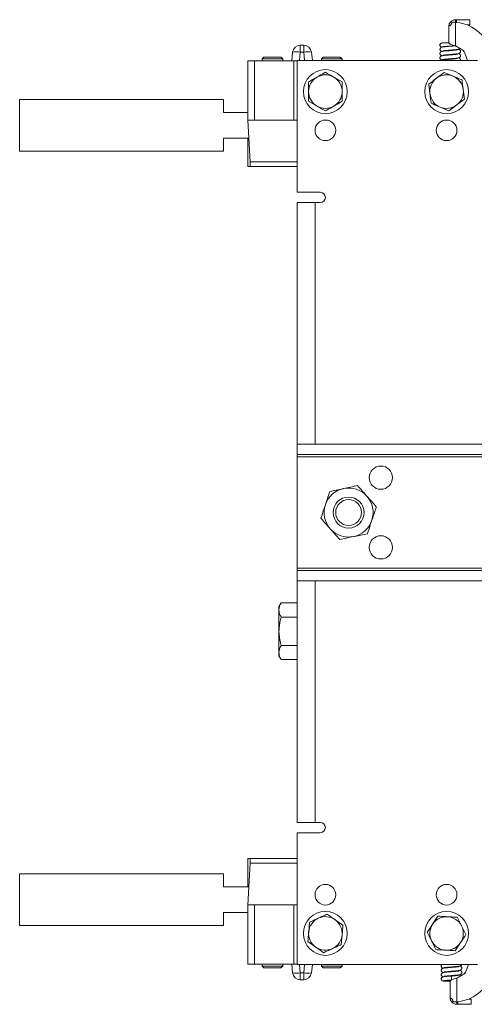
# Model space of a CAD drawing. Header units: millimetres. Extents: x 26 to 259, y 8 to 239.
# Tile 27 of 29: x 135 to 179, y 144 to 239. Entities that reach past the tile are written whole.
import ezdxf

# ---------------------------------------------------------------- set-up
doc = ezdxf.new("R2010")
doc.units = ezdxf.units.MM

msp = doc.modelspace()

# ---------------------------------------------------------------- linework, layer by layer
at = {"color": 7, "linetype": 'Continuous', "lineweight": 15}
for p, q in [((177.306, 238.618), (177.012, 238.618)), ((177.38, 238.868), (177.38, 238.618)), ((177.483, 238.868), (177.38, 238.868)), ((177.38, 236.338), (177.38, 238.613)), ((177.483, 238.868), (177.483, 238.606)), ((178.78, 238.868), (177.483, 238.868)), ((178.78, 238.368), (178.522, 238.368)), ((178.78, 238.868), (178.78, 238.368)), ((176.755, 236.618), (176.755, 238.243)), ((176.098, 236.618), (176.042, 236.596)), ((161.513, 234.894), (161.6, 235.723)), ((162.346, 236.394), (162.346, 235.723)), ((162.346, 236.394), (162.68, 236.394)), ((162.68, 235.723), (162.346, 235.723)), ((162.68, 236.394), (162.68, 235.723)), ((163.426, 235.723), (163.512, 234.907)), ((176.755, 236.308), (176.755, 236.286)), ((177.255, 236.346), (177.255, 236.328)), ((177.38, 236.338), (177.949, 236.026)), ((178.293, 235.625), (178.555, 234.907)), ((157.263, 229.144), (157.263, 234.894)), ((157.263, 234.894), (157.888, 234.894)), ((157.888, 234.894), (157.888, 229.144)), ((157.888, 234.894), (161.723, 234.894)), ((158.811, 235.244), (158.638, 235.072)), ((158.638, 235.072), (158.638, 234.894)), ((160.638, 235.072), (158.638, 235.072)), ((160.465, 235.244), (158.811, 235.244)), ((160.638, 235.072), (160.465, 235.244)), ((160.638, 234.894), (160.638, 235.072)), ((161.723, 229.144), (161.723, 234.894)), ((161.723, 234.894), (162.026, 234.894)), ((162.026, 234.907), (162.026, 222.157)), ((179.526, 234.907), (162.026, 234.907)), ((164.561, 235.244), (164.388, 235.072)), ((164.388, 235.072), (164.388, 234.907)), ((166.388, 235.072), (164.388, 235.072)), ((166.215, 235.244), (164.561, 235.244)), ((166.388, 235.072), (166.215, 235.244)), ((166.388, 234.907), (166.388, 235.072)), ((176.389, 235.046), (176.389, 234.998)), ((176.295, 233.769), (175.546, 233.204)), ((163.151, 232.845), (163.151, 231.907)), ((166.401, 232.845), (165.588, 233.314)), ((174.798, 232.638), (174.913, 231.707)), ((166.401, 230.969), (166.401, 231.907)), ((178.254, 231.175), (178.138, 232.106)), ((135.138, 231.144), (135.138, 226.144)), ((154.888, 231.144), (135.138, 231.144)), ((154.888, 229.894), (154.888, 231.144)), ((163.151, 230.969), (163.963, 230.5)), ((157.263, 229.894), (154.888, 229.894)), ((176.756, 230.045), (177.505, 230.61)), ((157.888, 229.144), (157.263, 229.144)), ((157.474, 225.118), (157.263, 229.144)), ((161.723, 229.144), (157.888, 229.144)), ((162.026, 229.144), (161.723, 229.144)), ((154.888, 226.144), (154.888, 227.394)), ((154.888, 227.394), (157.355, 227.394)), ((157.263, 224.644), (157.263, 227.394)), ((135.138, 226.144), (154.888, 226.144)), ((157.499, 224.644), (157.263, 224.644)), ((162.026, 224.644), (157.499, 224.644)), ((164.276, 222.157), (162.026, 222.157)), ((162.026, 197.782), (162.026, 221.157)), ((162.026, 221.157), (163.776, 221.157)), ((163.776, 221.157), (164.276, 221.157)), ((162.026, 197.782), (162.026, 196.782)), ((248.026, 197.782), (162.026, 197.782)), ((248.026, 196.782), (162.026, 196.782)), ((162.026, 196.532), (162.026, 196.782)), ((247.776, 196.532), (162.026, 196.532)), ((162.026, 185.782), (162.026, 196.532)), ((162.026, 185.532), (162.026, 185.782)), ((248.026, 185.532), (162.026, 185.532)), ((162.026, 185.532), (162.026, 184.532)), ((248.026, 184.532), (162.026, 184.532)), ((162.026, 161.157), (162.026, 184.532)), ((160.488, 182.399), (160.276, 182.032)), ((162.025, 182.399), (160.488, 182.399)), ((162.025, 182.399), (162.025, 181.714)), ((160.276, 182.032), (160.276, 181.714)), ((160.276, 179.657), (160.276, 181.714)), ((162.026, 182.032), (162.025, 182.032)), ((162.025, 181.714), (162.025, 181.028)), ((162.025, 181.028), (160.488, 181.028)), ((162.025, 181.028), (162.025, 179.657)), ((160.276, 179.657), (160.276, 177.6)), ((162.025, 179.657), (162.025, 178.286)), ((162.025, 178.286), (160.488, 178.286)), ((162.025, 178.286), (162.025, 177.6)), ((160.276, 177.6), (160.276, 177.282)), ((162.025, 177.6), (162.025, 176.914)), ((160.276, 177.282), (160.488, 176.914)), ((162.025, 176.914), (160.488, 176.914)), ((162.025, 177.282), (162.026, 177.282)), ((163.776, 161.157), (162.026, 161.157)), ((164.276, 161.157), (163.776, 161.157)), ((162.026, 160.157), (162.026, 147.407)), ((162.026, 160.157), (164.276, 160.157)), ((157.263, 157.669), (157.499, 157.669)), ((157.263, 157.669), (157.263, 154.919)), ((157.499, 157.669), (162.026, 157.669)), ((157.474, 157.196), (157.263, 153.169)), ((135.138, 156.169), (135.138, 151.169)), ((154.888, 156.169), (135.138, 156.169)), ((154.888, 154.919), (154.888, 156.169)), ((157.355, 154.919), (154.888, 154.919)), ((157.263, 147.419), (157.263, 153.169)), ((157.263, 153.169), (157.888, 153.169)), ((157.888, 153.169), (157.888, 147.419)), ((157.888, 153.169), (161.723, 153.169)), ((161.723, 147.419), (161.723, 153.169)), ((161.723, 153.169), (162.026, 153.169)), ((154.888, 151.169), (154.888, 152.419)), ((154.888, 152.419), (157.263, 152.419)), ((166.477, 151.197), (165.71, 151.737)), ((175.684, 152.084), (175.168, 151.3)), ((135.138, 151.169), (154.888, 151.169)), ((163.24, 151.485), (163.157, 150.551)), ((178.399, 150.298), (177.978, 151.136)), ((166.311, 149.328), (166.394, 150.263)), ((174.652, 150.516), (175.073, 149.678)), ((163.074, 149.616), (163.842, 149.077)), ((177.368, 148.73), (177.883, 149.514)), ((157.888, 147.419), (157.263, 147.419)), ((161.723, 147.419), (157.888, 147.419)), ((158.638, 147.419), (158.638, 147.242)), ((158.638, 147.242), (158.811, 147.069)), ((158.638, 147.242), (159.934, 147.242)), ((158.811, 147.069), (159.883, 147.069)), ((159.883, 147.069), (160.465, 147.069)), ((159.934, 147.242), (160.638, 147.242)), ((160.465, 147.069), (160.638, 147.242)), ((160.638, 147.242), (160.638, 147.419)), ((161.6, 146.591), (161.513, 147.419)), ((162.026, 147.419), (161.723, 147.419)), ((162.026, 147.407), (179.526, 147.407)), ((163.512, 147.407), (163.426, 146.591)), ((164.388, 147.407), (164.388, 147.242)), ((164.388, 147.242), (164.561, 147.069)), ((164.388, 147.242), (165.684, 147.242)), ((164.561, 147.069), (165.633, 147.069)), ((165.633, 147.069), (166.215, 147.069)), ((165.684, 147.242), (166.388, 147.242)), ((166.215, 147.069), (166.388, 147.242)), ((166.388, 147.242), (166.388, 147.407)), ((178.419, 146.789), (178.644, 147.407)), ((162.346, 146.591), (162.68, 146.591)), ((162.346, 146.591), (162.346, 145.919)), ((162.68, 145.919), (162.346, 145.919)), ((162.68, 146.591), (162.68, 145.919)), ((176.88, 146.295), (177.131, 146.295)), ((176.88, 145.795), (176.88, 145.899)), ((178.075, 146.388), (177.505, 146.075)), ((177.505, 146.075), (177.505, 143.801)), ((176.168, 145.817), (176.224, 145.796)), ((176.88, 145.795), (176.88, 144.17)), ((178.647, 144.045), (178.905, 144.045)), ((178.905, 143.545), (178.905, 144.045)), ((177.138, 143.795), (177.505, 143.795)), ((177.505, 143.795), (177.505, 143.801)), ((177.505, 143.752), (177.505, 143.545)), ((177.505, 143.545), (177.609, 143.545)), ((177.609, 143.808), (177.609, 143.545)), ((177.609, 143.545), (178.905, 143.545))]:
    msp.add_line(p, q, dxfattribs=at)
at = {"color": 8, "linetype": 'Continuous', "lineweight": 15}
for p, q in [((162.346, 235.723), (162.26, 234.907)), ((162.766, 234.907), (162.68, 235.723)), ((157.474, 225.118), (162.026, 225.118)), ((163.776, 221.157), (163.776, 197.782)), ((239.166, 185.782), (162.026, 185.782)), ((163.776, 184.532), (163.776, 161.157)), ((162.026, 157.196), (157.474, 157.196)), ((162.26, 147.407), (162.346, 146.591)), ((162.68, 146.591), (162.766, 147.407))]:
    msp.add_line(p, q, dxfattribs=at)
at = {"color": 7, "linetype": 'Continuous', "lineweight": 15, "flags": 128}
for points in [[(157.499, 224.644), (157.498, 224.653), (157.497, 224.68), (157.495, 224.723), (157.492, 224.782), (157.488, 224.853), (157.484, 224.935), (157.479, 225.024), (157.474, 225.118)], [(157.474, 157.196), (157.479, 157.289), (157.484, 157.379), (157.488, 157.461), (157.492, 157.532), (157.495, 157.591), (157.497, 157.634), (157.498, 157.66), (157.499, 157.669)], [(177.019, 145.91), (177.018, 145.924), (177.015, 145.965), (177.011, 146.025), (177.005, 146.097), (177, 146.168), (176.996, 146.229), (176.993, 146.269), (176.992, 146.284)]]:
    msp.add_lwpolyline(points, dxfattribs=at)
at = {"color": 7, "linetype": 'Continuous', "lineweight": 15}
for centre, radius in [((164.776, 231.907), 2.125), ((176.526, 231.907), 2.125), ((164.776, 228.157), 1), ((176.526, 228.157), 1), ((170.151, 194.532), 1.125), ((167.026, 191.157), 1.5), ((167.026, 191.157), 1.25), ((170.151, 187.782), 1.125), ((164.776, 154.157), 1), ((176.526, 154.157), 1), ((164.776, 150.407), 2.125), ((176.526, 150.407), 2.125)]:
    msp.add_circle(centre, radius, dxfattribs=at)
for centre, radius, start, end in [((177.175, 234.868), 3.75, 35.44662, 86.87663), ((162.346, 235.644), 0.75, 90, 174), ((161.973, 233.916), 1.845, 78.33605, 101.66395), ((162.68, 235.644), 0.75, 6, 90), ((163.053, 233.916), 1.845, 78.33605, 101.66395), ((177.589, 235.368), 0.75, 20, 61.25862), ((164.776, 231.907), 1.625, 120, 180), ((164.776, 231.907), 1.625, 60, 120), ((164.776, 231.907), 1.625, 360, 60), ((176.526, 231.907), 1.625, 127.05337, 187.05337), ((176.526, 231.907), 1.625, 67.05337, 127.05337), ((176.526, 231.907), 1.625, 7.05337, 67.05337), ((164.776, 231.907), 1.625, 180, 240), ((164.776, 231.907), 1.625, 300, 360), ((176.526, 231.907), 1.625, 187.05337, 247.05337), ((176.526, 231.907), 1.625, 307.05337, 7.05337), ((164.776, 231.907), 1.625, 240, 300), ((176.526, 231.907), 1.625, 247.05337, 307.05337), ((164.276, 221.657), 0.5, 270, 90), ((167.026, 191.157), 2.375, 41.64104, 101.64104), ((167.026, 191.157), 2.375, 101.64104, 161.64104), ((167.026, 191.157), 2.375, 341.64104, 41.64104), ((167.026, 191.157), 2.375, 161.64104, 221.64104), ((167.026, 191.157), 2.375, 281.64104, 341.64104), ((167.026, 191.157), 2.375, 221.64104, 281.64104), ((164.276, 160.657), 0.5, 270, 90), ((164.776, 150.407), 1.625, 114.91261, 174.91261), ((164.776, 150.407), 1.625, 54.91261, 114.91261), ((164.776, 150.407), 1.625, 354.91261, 54.91261), ((176.526, 150.407), 1.625, 86.65937, 146.65937), ((176.526, 150.407), 1.625, 26.65937, 86.65937), ((176.526, 150.407), 1.625, 146.65937, 206.65937), ((176.526, 150.407), 1.625, 326.65937, 26.65937), ((164.776, 150.407), 1.625, 174.91261, 234.91261), ((164.776, 150.407), 1.625, 294.91261, 354.91261), ((176.526, 150.407), 1.625, 206.65937, 266.65937), ((164.776, 150.407), 1.625, 234.91261, 294.91261), ((176.526, 150.407), 1.625, 266.65937, 326.65937), ((161.973, 148.398), 1.845, 258.33726, 281.66274), ((162.346, 146.669), 0.75, 186, 270), ((163.053, 148.398), 1.845, 258.33726, 281.66274), ((162.68, 146.669), 0.75, 270, 354), ((177.714, 147.045), 0.75, 298.74138, 340), ((177.301, 147.545), 3.75, 273.12337, 324.55338)]:
    msp.add_arc(centre, radius, start, end, dxfattribs=at)
for points, knots in [([(176.755, 238.243), (176.755, 238.265), (176.755, 238.295), (176.764, 238.354), (176.778, 238.418), (176.814, 238.521), (176.885, 238.634), (176.983, 238.732), (177.093, 238.804), (177.229, 238.858), (177.328, 238.865), (177.38, 238.868)], [0, 0, 0, 0, 0.139782, 0.195899, 0.24508, 0.356699, 0.502386, 0.608853, 0.726241, 0.856218, 1, 1, 1, 1]), ([(177.012, 238.618), (177.017, 238.597), (177.025, 238.558), (177.011, 238.49), (176.981, 238.424), (176.925, 238.354), (176.848, 238.296), (176.772, 238.263), (176.76, 238.25), (176.755, 238.243)], [0, 0, 0, 0, 0.081023, 0.151035, 0.256934, 0.366451, 0.530768, 0.754682, 1, 1, 1, 1]), ([(177.38, 238.613), (177.314, 238.614), (177.182, 238.616), (177.069, 238.617), (177.012, 238.618)], [0, 0, 0, 0, 0.5, 1, 1, 1, 1]), ([(176.08, 236.61), (176.056, 236.607), (176.003, 236.599), (175.942, 236.558), (175.904, 236.509), (175.884, 236.462), (175.877, 236.413), (175.883, 236.364), (175.9, 236.321), (175.93, 236.277), (175.976, 236.239), (176.032, 236.218), (176.065, 236.214), (176.08, 236.212)], [0, 0, 0, 0, 0.118821, 0.258505, 0.335385, 0.41467, 0.494105, 0.571362, 0.644462, 0.712114, 0.828894, 0.923379, 1, 1, 1, 1]), ([(176.755, 236.618), (176.731, 236.618), (176.604, 236.618), (176.397, 236.618), (176.204, 236.618), (176.115, 236.618), (176.09, 236.618), (176.091, 236.618), (176.096, 236.618), (176.098, 236.618), (176.098, 236.618)], [0, 0, 0, 0, 0.069522, 0.372035, 0.663215, 0.850694, 0.944066, 0.990919, 0.998809, 1, 1, 1, 1]), ([(176.755, 236.618), (176.764, 236.595), (176.783, 236.548), (176.927, 236.478), (177.134, 236.408), (177.298, 236.362), (177.38, 236.338)], [0, 0, 0, 0, 0.25, 0.5, 0.75, 1, 1, 1, 1]), ([(177.38, 236.341), (177.347, 236.337), (177.271, 236.329), (177.131, 236.317), (176.934, 236.3), (176.704, 236.282), (176.477, 236.262), (176.264, 236.241), (176.126, 236.223), (176.024, 236.197), (175.952, 236.158), (175.898, 236.097), (175.874, 236.015), (175.886, 235.938), (175.923, 235.877), (176.004, 235.808), (176.061, 235.802), (176.106, 235.796)], [0, 0, 0, 0, 0.051508, 0.1196, 0.183353, 0.29707, 0.392759, 0.474822, 0.608792, 0.668404, 0.703787, 0.746061, 0.790255, 0.830021, 0.863517, 0.89372, 1, 1, 1, 1]), ([(177.588, 235.948), (177.588, 235.948), (177.593, 235.953), (177.559, 235.944), (177.465, 235.932), (177.298, 235.913), (177.086, 235.895), (176.852, 235.876), (176.618, 235.856), (176.347, 235.833), (176.117, 235.802), (175.98, 235.776), (175.902, 235.682), (175.878, 235.618), (175.88, 235.545), (175.904, 235.487), (175.937, 235.445), (175.99, 235.406), (176.03, 235.388), (176.078, 235.381), (176.094, 235.379)], [0, 0, 0, 0, 0.001007, 0.055196, 0.120294, 0.196173, 0.275819, 0.355584, 0.43546, 0.515458, 0.660499, 0.77525, 0.800764, 0.826751, 0.853091, 0.877315, 0.899413, 0.921255, 0.974368, 1, 1, 1, 1]), ([(177.584, 235.53), (177.585, 235.53), (177.587, 235.533), (177.568, 235.528), (177.512, 235.52), (177.397, 235.506), (177.226, 235.489), (176.993, 235.469), (176.76, 235.45), (176.561, 235.433), (176.405, 235.419), (176.259, 235.403), (176.138, 235.387), (176.049, 235.369), (176.035, 235.356), (176.028, 235.35)], [0, 0, 0, 0, 0.005186, 0.036108, 0.101768, 0.178905, 0.267461, 0.371064, 0.495102, 0.565289, 0.640892, 0.722035, 0.808823, 0.901427, 1, 1, 1, 1]), ([(176.092, 236.226), (176.104, 236.233), (176.127, 236.249), (176.311, 236.272), (176.576, 236.295), (176.892, 236.318), (177.183, 236.339), (177.324, 236.352), (177.38, 236.357)], [0, 0, 0, 0, 0.173714, 0.348841, 0.525339, 0.703171, 0.882314, 1, 1, 1, 1]), ([(176.107, 234.984), (176.111, 234.99), (176.119, 235), (176.195, 235.016), (176.305, 235.031), (176.441, 235.046), (176.59, 235.059), (176.785, 235.076), (177.015, 235.094), (177.246, 235.114), (177.465, 235.135), (177.641, 235.158), (177.776, 235.189), (177.857, 235.276), (177.88, 235.338), (177.88, 235.397), (177.865, 235.457), (177.826, 235.515), (177.743, 235.572), (177.69, 235.58), (177.652, 235.586)], [0, 0, 0, 0, 0.064721, 0.127461, 0.18715, 0.243655, 0.296889, 0.346753, 0.435743, 0.510641, 0.574844, 0.679277, 0.77554, 0.804995, 0.837287, 0.854488, 0.871979, 0.904056, 0.93258, 1, 1, 1, 1]), ([(176.175, 235.849), (176.175, 235.849), (176.175, 235.847), (176.23, 235.858), (176.332, 235.87), (176.498, 235.888), (176.726, 235.907), (176.958, 235.926), (177.16, 235.943), (177.319, 235.957), (177.469, 235.973), (177.597, 235.989), (177.694, 236.007), (177.714, 236.019), (177.725, 236.025)], [0, 0, 0, 0, 0.018613, 0.085375, 0.163934, 0.254216, 0.35989, 0.486386, 0.557932, 0.634953, 0.717563, 0.805852, 0.899955, 1, 1, 1, 1]), ([(176.18, 235.434), (176.179, 235.434), (176.178, 235.431), (176.198, 235.435), (176.27, 235.445), (176.428, 235.463), (176.635, 235.482), (176.867, 235.501), (177.101, 235.52), (177.317, 235.539), (177.49, 235.556), (177.653, 235.581), (177.742, 235.59), (177.837, 235.667), (177.869, 235.722), (177.88, 235.778), (177.879, 235.832), (177.859, 235.888), (177.823, 235.934), (177.77, 235.973), (177.737, 235.989), (177.7, 235.995), (177.693, 235.996)], [0, 0, 0, 0, 0.007036, 0.036139, 0.102417, 0.179823, 0.261176, 0.342674, 0.424282, 0.505996, 0.584755, 0.654178, 0.768123, 0.795556, 0.826566, 0.843724, 0.860197, 0.889379, 0.913663, 0.935851, 0.988527, 1, 1, 1, 1]), ([(177.673, 236.01), (177.698, 236.014), (177.752, 236.022), (177.808, 236.055), (177.83, 236.085), (177.833, 236.09)], [0, 0, 0, 0, 0.418791, 0.902655, 1, 1, 1, 1]), ([(176.081, 235.368), (176.057, 235.364), (176.004, 235.357), (175.942, 235.315), (175.904, 235.265), (175.884, 235.219), (175.877, 235.169), (175.883, 235.12), (175.9, 235.077), (175.931, 235.032), (175.989, 234.983), (176.047, 234.972), (176.081, 234.966)], [0, 0, 0, 0, 0.119374, 0.259337, 0.336275, 0.415581, 0.495021, 0.572261, 0.645351, 0.712988, 0.829756, 1, 1, 1, 1]), ([(177.588, 235.113), (177.588, 235.114), (177.591, 235.116), (177.557, 235.108), (177.479, 235.097), (177.34, 235.081), (177.158, 235.065), (176.945, 235.047), (176.72, 235.029), (176.501, 235.01), (176.247, 234.985), (176.089, 234.959), (175.996, 234.934), (175.966, 234.909), (175.963, 234.907)], [0, 0, 0, 0, 0.014006, 0.052014, 0.134277, 0.2224, 0.316217, 0.415455, 0.517277, 0.62014, 0.724414, 0.921602, 0.992067, 1, 1, 1, 1]), ([(176.028, 234.984), (176.034, 234.978), (176.044, 234.967), (176.102, 234.956), (176.127, 234.951)], [0, 0, 0, 0, 0.58296, 1, 1, 1, 1]), ([(177.871, 234.907), (177.874, 234.917), (177.881, 234.942), (177.879, 234.996), (177.857, 235.058), (177.781, 235.142), (177.71, 235.156), (177.656, 235.167)], [0, 0, 0, 0, 0.064482, 0.160828, 0.341658, 0.506546, 1, 1, 1, 1]), ([(164.776, 233.783), (164.572, 233.666), (164.305, 233.511), (164.03, 233.353), (163.963, 233.314)], [0, 0, 0, 0, 0.758149, 1, 1, 1, 1]), ([(165.588, 233.314), (165.569, 233.325), (165.294, 233.484), (165.026, 233.639), (164.776, 233.783)], [0, 0, 0, 0, 0.070215, 1, 1, 1, 1]), ([(177.159, 233.403), (177.088, 233.433), (176.796, 233.557), (176.511, 233.678), (176.295, 233.769)], [0, 0, 0, 0, 0.2418507, 1, 1, 1, 1]), ([(163.963, 233.314), (163.75, 233.191), (163.474, 233.032), (163.21, 232.879), (163.151, 232.845)], [0, 0, 0, 0, 0.7762867, 1, 1, 1, 1]), ([(166.401, 231.907), (166.401, 231.929), (166.401, 232.246), (166.401, 232.556), (166.401, 232.845)], [0, 0, 0, 0, 0.070215, 1, 1, 1, 1]), ([(175.546, 233.204), (175.529, 233.19), (175.276, 232.999), (175.028, 232.812), (174.798, 232.638)], [0, 0, 0, 0, 0.070216, 1, 1, 1, 1]), ([(178.023, 233.038), (177.96, 233.064), (177.679, 233.183), (177.386, 233.307), (177.159, 233.403)], [0, 0, 0, 0, 0.223712, 1, 1, 1, 1]), ([(178.138, 232.106), (178.136, 232.129), (178.097, 232.443), (178.059, 232.751), (178.023, 233.038)], [0, 0, 0, 0, 0.070213, 1, 1, 1, 1]), ([(163.151, 231.907), (163.151, 231.885), (163.151, 231.568), (163.151, 231.257), (163.151, 230.969)], [0, 0, 0, 0, 0.070212, 1, 1, 1, 1]), ([(174.913, 231.707), (174.916, 231.685), (174.955, 231.371), (174.993, 231.063), (175.028, 230.776)], [0, 0, 0, 0, 0.070217, 1, 1, 1, 1]), ([(165.588, 230.5), (165.655, 230.538), (165.93, 230.697), (166.197, 230.851), (166.401, 230.969)], [0, 0, 0, 0, 0.2418513, 1, 1, 1, 1]), ([(175.028, 230.776), (175.244, 230.685), (175.529, 230.564), (175.821, 230.44), (175.892, 230.41)], [0, 0, 0, 0, 0.758149, 1, 1, 1, 1]), ([(177.505, 230.61), (177.523, 230.623), (177.775, 230.814), (178.023, 231.001), (178.254, 231.175)], [0, 0, 0, 0, 0.070214, 1, 1, 1, 1]), ([(163.963, 230.5), (163.982, 230.488), (164.257, 230.33), (164.526, 230.175), (164.776, 230.031)], [0, 0, 0, 0, 0.070213, 1, 1, 1, 1]), ([(164.776, 230.031), (164.835, 230.065), (165.099, 230.217), (165.375, 230.376), (165.588, 230.5)], [0, 0, 0, 0, 0.223713, 1, 1, 1, 1]), ([(175.892, 230.41), (176.119, 230.314), (176.412, 230.19), (176.693, 230.071), (176.756, 230.045)], [0, 0, 0, 0, 0.776286, 1, 1, 1, 1]), ([(167.889, 193.76), (167.671, 193.715), (167.231, 193.624), (166.776, 193.53), (166.546, 193.483)], [0, 0, 0, 0, 0.495458, 1, 1, 1, 1]), ([(168.8, 192.735), (168.779, 192.759), (168.615, 192.943), (168.307, 193.29), (168.029, 193.602), (167.889, 193.76)], [0, 0, 0, 0, 0.0700919, 0.5307856, 1, 1, 1, 1]), ([(165.203, 193.206), (165.167, 193.097), (165.026, 192.673), (164.88, 192.232), (164.771, 191.905)], [0, 0, 0, 0, 0.2571994, 1, 1, 1, 1]), ([(166.546, 193.483), (166.515, 193.476), (166.273, 193.427), (165.819, 193.333), (165.41, 193.249), (165.203, 193.206)], [0, 0, 0, 0, 0.070092, 0.530785, 1, 1, 1, 1]), ([(169.712, 191.71), (169.564, 191.877), (169.265, 192.213), (168.956, 192.56), (168.8, 192.735)], [0, 0, 0, 0, 0.495458, 1, 1, 1, 1]), ([(164.771, 191.905), (164.732, 191.787), (164.586, 191.346), (164.444, 190.917), (164.34, 190.604)], [0, 0, 0, 0, 0.268354, 1, 1, 1, 1]), ([(169.28, 190.409), (169.388, 190.736), (169.535, 191.177), (169.675, 191.601), (169.712, 191.71)], [0, 0, 0, 0, 0.742801, 1, 1, 1, 1]), ([(164.34, 190.604), (164.488, 190.437), (164.786, 190.101), (165.095, 189.754), (165.251, 189.579)], [0, 0, 0, 0, 0.495458, 1, 1, 1, 1]), ([(168.848, 189.107), (168.952, 189.421), (169.094, 189.85), (169.24, 190.291), (169.28, 190.409)], [0, 0, 0, 0, 0.731646, 1, 1, 1, 1]), ([(165.251, 189.579), (165.272, 189.555), (165.436, 189.371), (165.744, 189.024), (166.022, 188.712), (166.162, 188.554)], [0, 0, 0, 0, 0.070092, 0.530785, 1, 1, 1, 1]), ([(166.162, 188.554), (166.38, 188.599), (166.82, 188.69), (167.275, 188.783), (167.505, 188.831)], [0, 0, 0, 0, 0.495458, 1, 1, 1, 1]), ([(167.505, 188.831), (167.537, 188.837), (167.778, 188.887), (168.232, 188.981), (168.641, 189.065), (168.848, 189.107)], [0, 0, 0, 0, 0.070092, 0.530785, 1, 1, 1, 1]), ([(160.276, 181.714), (160.276, 181.73), (160.278, 181.853), (160.324, 182.085), (160.433, 182.294), (160.488, 182.399)], [0, 0, 0, 0, 0.070092, 0.530786, 1, 1, 1, 1]), ([(160.488, 181.028), (160.428, 181.139), (160.309, 181.364), (160.287, 181.596), (160.276, 181.714)], [0, 0, 0, 0, 0.495458, 1, 1, 1, 1]), ([(160.276, 179.657), (160.278, 179.76), (160.287, 180.224), (160.4, 180.677), (160.488, 181.028)], [0, 0, 0, 0, 0.222888, 1, 1, 1, 1]), ([(160.488, 178.286), (160.463, 178.375), (160.337, 178.821), (160.303, 179.285), (160.276, 179.657)], [0, 0, 0, 0, 0.199576, 1, 1, 1, 1]), ([(160.276, 177.6), (160.276, 177.616), (160.278, 177.739), (160.324, 177.971), (160.433, 178.18), (160.488, 178.286)], [0, 0, 0, 0, 0.070091, 0.530785, 1, 1, 1, 1]), ([(160.488, 176.914), (160.428, 177.026), (160.309, 177.251), (160.287, 177.483), (160.276, 177.6)], [0, 0, 0, 0, 0.495458, 1, 1, 1, 1]), ([(164.091, 151.881), (164.021, 151.848), (163.734, 151.715), (163.453, 151.584), (163.24, 151.485)], [0, 0, 0, 0, 0.241852, 1, 1, 1, 1]), ([(164.942, 152.276), (164.88, 152.247), (164.603, 152.118), (164.315, 151.985), (164.091, 151.881)], [0, 0, 0, 0, 0.223713, 1, 1, 1, 1]), ([(165.71, 151.737), (165.691, 151.749), (165.432, 151.931), (165.178, 152.11), (164.942, 152.276)], [0, 0, 0, 0, 0.070215, 1, 1, 1, 1]), ([(176.62, 152.029), (176.374, 152.043), (176.057, 152.062), (175.752, 152.08), (175.684, 152.084)], [0, 0, 0, 0, 0.7762867, 1, 1, 1, 1]), ([(177.557, 151.974), (177.323, 151.988), (177.014, 152.006), (176.697, 152.025), (176.62, 152.029)], [0, 0, 0, 0, 0.758148, 1, 1, 1, 1]), ([(177.978, 151.136), (177.968, 151.156), (177.826, 151.439), (177.686, 151.716), (177.557, 151.974)], [0, 0, 0, 0, 0.070214, 1, 1, 1, 1]), ([(166.394, 150.263), (166.396, 150.285), (166.424, 150.601), (166.452, 150.91), (166.477, 151.197)], [0, 0, 0, 0, 0.070214, 1, 1, 1, 1]), ([(175.168, 151.3), (175.156, 151.281), (174.982, 151.017), (174.811, 150.757), (174.652, 150.516)], [0, 0, 0, 0, 0.070216, 1, 1, 1, 1]), ([(163.157, 150.551), (163.155, 150.529), (163.127, 150.213), (163.099, 149.904), (163.074, 149.616)], [0, 0, 0, 0, 0.070214, 1, 1, 1, 1]), ([(175.073, 149.678), (175.083, 149.658), (175.225, 149.375), (175.365, 149.097), (175.494, 148.839)], [0, 0, 0, 0, 0.070217, 1, 1, 1, 1]), ([(177.883, 149.514), (177.895, 149.532), (178.07, 149.797), (178.24, 150.056), (178.399, 150.298)], [0, 0, 0, 0, 0.070216, 1, 1, 1, 1]), ([(163.842, 149.077), (163.86, 149.064), (164.119, 148.882), (164.373, 148.704), (164.609, 148.538)], [0, 0, 0, 0, 0.070213, 1, 1, 1, 1]), ([(164.609, 148.538), (164.822, 148.637), (165.103, 148.767), (165.39, 148.901), (165.46, 148.933)], [0, 0, 0, 0, 0.758148, 1, 1, 1, 1]), ([(165.46, 148.933), (165.684, 149.037), (165.972, 149.171), (166.249, 149.299), (166.311, 149.328)], [0, 0, 0, 0, 0.776287, 1, 1, 1, 1]), ([(175.494, 148.839), (175.563, 148.835), (175.868, 148.818), (176.185, 148.799), (176.431, 148.785)], [0, 0, 0, 0, 0.2237135, 1, 1, 1, 1]), ([(176.431, 148.785), (176.508, 148.78), (176.825, 148.762), (177.133, 148.744), (177.368, 148.73)], [0, 0, 0, 0, 0.241851, 1, 1, 1, 1]), ([(177.714, 147.193), (177.714, 147.193), (177.716, 147.195), (177.683, 147.187), (177.605, 147.177), (177.466, 147.161), (177.284, 147.144), (177.071, 147.127), (176.846, 147.108), (176.627, 147.09), (176.372, 147.064), (176.216, 147.044), (176.115, 147.008), (176.063, 146.969), (176.029, 146.927), (176.005, 146.869), (176.003, 146.796), (176.028, 146.731), (176.103, 146.64), (176.174, 146.628), (176.232, 146.618)], [0, 0, 0, 0, 0.010449, 0.038979, 0.100738, 0.166891, 0.237311, 0.311796, 0.388212, 0.465399, 0.543634, 0.691567, 0.744465, 0.766219, 0.788229, 0.812355, 0.838589, 0.864469, 0.88988, 1, 1, 1, 1]), ([(176.098, 147.407), (176.085, 147.4), (176.058, 147.385), (176.03, 147.344), (176.01, 147.298), (176.003, 147.248), (176.009, 147.2), (176.026, 147.156), (176.056, 147.112), (176.115, 147.062), (176.173, 147.052), (176.207, 147.046)], [0, 0, 0, 0, 0.08491, 0.17998, 0.277978, 0.376129, 0.471576, 0.56188, 0.645448, 0.789711, 1, 1, 1, 1]), ([(176.154, 147.064), (176.159, 147.057), (176.166, 147.048), (176.213, 147.039), (176.227, 147.036)], [0, 0, 0, 0, 0.695186, 1, 1, 1, 1]), ([(176.232, 147.064), (176.236, 147.069), (176.244, 147.08), (176.321, 147.096), (176.431, 147.111), (176.567, 147.125), (176.716, 147.139), (176.911, 147.156), (177.141, 147.174), (177.372, 147.194), (177.591, 147.215), (177.768, 147.237), (177.9, 147.269), (177.979, 147.348), (177.99, 147.389), (177.995, 147.407)], [0, 0, 0, 0, 0.078298, 0.154201, 0.226412, 0.294771, 0.359173, 0.419499, 0.527161, 0.617777, 0.695453, 0.821808, 0.938252, 0.973883, 1, 1, 1, 1]), ([(176.297, 146.674), (176.298, 146.674), (176.301, 146.673), (176.346, 146.682), (176.454, 146.696), (176.636, 146.714), (176.852, 146.732), (177.079, 146.751), (177.295, 146.769), (177.484, 146.786), (177.639, 146.803), (177.753, 146.819), (177.826, 146.833), (177.895, 146.86), (177.951, 146.899), (177.991, 146.957), (178.006, 147.017), (178.005, 147.075), (177.983, 147.138), (177.907, 147.221), (177.835, 147.236), (177.782, 147.247)], [0, 0, 0, 0, 0.024303, 0.057685, 0.135195, 0.213522, 0.291357, 0.368387, 0.443392, 0.514698, 0.582456, 0.646818, 0.706807, 0.735902, 0.766624, 0.801171, 0.820011, 0.838535, 0.873317, 0.90504, 1, 1, 1, 1]), ([(176.988, 146.325), (177.059, 146.331), (177.205, 146.343), (177.412, 146.361), (177.652, 146.386), (177.798, 146.405), (177.897, 146.44), (177.949, 146.48), (177.985, 146.526), (178.005, 146.582), (178.006, 146.636), (177.995, 146.692), (177.962, 146.747), (177.881, 146.814), (177.825, 146.821), (177.781, 146.827)], [0, 0, 0, 0, 0.108726, 0.221948, 0.335135, 0.546454, 0.62331, 0.655684, 0.691115, 0.733691, 0.757726, 0.782762, 0.828007, 0.868032, 1, 1, 1, 1]), ([(177.714, 146.774), (177.713, 146.774), (177.711, 146.775), (177.671, 146.767), (177.572, 146.754), (177.401, 146.737), (177.194, 146.718), (176.971, 146.7), (176.752, 146.682), (176.556, 146.665), (176.392, 146.648), (176.237, 146.624), (176.144, 146.616), (176.048, 146.537), (176.012, 146.475), (176, 146.398), (176.024, 146.316), (176.078, 146.256), (176.146, 146.218), (176.185, 146.209), (176.209, 146.203)], [0, 0, 0, 0, 0.021997, 0.054192, 0.128791, 0.205128, 0.282051, 0.359278, 0.435489, 0.508849, 0.579523, 0.647696, 0.763113, 0.788928, 0.817559, 0.851549, 0.889325, 0.925458, 0.955701, 1, 1, 1, 1]), ([(176.206, 146.202), (176.182, 146.198), (176.129, 146.191), (176.068, 146.15), (176.03, 146.1), (176.01, 146.054), (176.003, 146.004), (176.009, 145.956), (176.026, 145.913), (176.056, 145.868), (176.102, 145.831), (176.157, 145.809), (176.191, 145.805), (176.206, 145.804)], [0, 0, 0, 0, 0.118818, 0.258501, 0.335384, 0.414664, 0.4941, 0.571356, 0.644462, 0.712113, 0.828893, 0.92338, 1, 1, 1, 1]), ([(176.992, 146.284), (176.885, 146.276), (176.67, 146.26), (176.398, 146.236), (176.206, 146.212), (176.181, 146.196), (176.168, 146.188)], [0, 0, 0, 0, 0.247189, 0.496217, 0.74713, 1, 1, 1, 1]), ([(176.218, 145.817), (176.23, 145.825), (176.253, 145.84), (176.436, 145.863), (176.702, 145.886), (176.913, 145.902), (177.019, 145.91)], [0, 0, 0, 0, 0.247044, 0.496102, 0.747103, 1, 1, 1, 1]), ([(176.294, 146.255), (176.295, 146.254), (176.297, 146.254), (176.337, 146.262), (176.423, 146.274), (176.572, 146.29), (176.762, 146.307), (176.909, 146.319), (176.985, 146.325), (176.988, 146.325)], [0, 0, 0, 0, 0.063076, 0.151759, 0.345991, 0.550838, 0.765789, 0.990174, 1, 1, 1, 1]), ([(177.505, 146.075), (177.423, 146.052), (177.26, 146.005), (177.053, 145.935), (176.909, 145.865), (176.89, 145.819), (176.88, 145.795)], [0, 0, 0, 0, 0.25, 0.500001, 0.750001, 1, 1, 1, 1]), ([(177.769, 146.382), (177.769, 146.379), (177.77, 146.372), (177.734, 146.361), (177.668, 146.349), (177.572, 146.336), (177.451, 146.323), (177.264, 146.306), (177.1, 146.293), (176.992, 146.284)], [0, 0, 0, 0, 0.092401, 0.219352, 0.347278, 0.476224, 0.606119, 0.736919, 1, 1, 1, 1]), ([(177.96, 146.325), (177.96, 146.326), (177.945, 146.347), (177.891, 146.386), (177.833, 146.397), (177.799, 146.404)], [0, 0, 0, 0, 0.019024, 0.411065, 1, 1, 1, 1]), ([(176.224, 145.795), (176.225, 145.795), (176.227, 145.795), (176.232, 145.795), (176.237, 145.795), (176.243, 145.795), (176.255, 145.795), (176.292, 145.795), (176.393, 145.795), (176.58, 145.795), (176.782, 145.795), (176.873, 145.795), (176.88, 145.795)], [0, 0, 0, 0, 0.008686, 0.015091, 0.021535, 0.027439, 0.038065, 0.069153, 0.210012, 0.659992, 0.970668, 1, 1, 1, 1]), ([(176.88, 144.17), (176.886, 144.167), (176.898, 144.16), (176.975, 144.114), (177.048, 144.061), (177.096, 144.012), (177.126, 143.945), (177.136, 143.871), (177.137, 143.817), (177.138, 143.795)], [0, 0, 0, 0, 0.247134, 0.484123, 0.635791, 0.720681, 0.791875, 0.919608, 1, 1, 1, 1]), ([(177.505, 143.545), (177.454, 143.549), (177.356, 143.556), (177.22, 143.609), (177.109, 143.681), (177.011, 143.779), (176.94, 143.892), (176.904, 143.996), (176.89, 144.059), (176.881, 144.117), (176.881, 144.148), (176.88, 144.17)], [0, 0, 0, 0, 0.142879, 0.272548, 0.390254, 0.497667, 0.643797, 0.754716, 0.80339, 0.859424, 1, 1, 1, 1])]:
    msp.add_open_spline(points, degree=3, knots=knots, dxfattribs=at)

doc.saveas('drawing.dxf')
